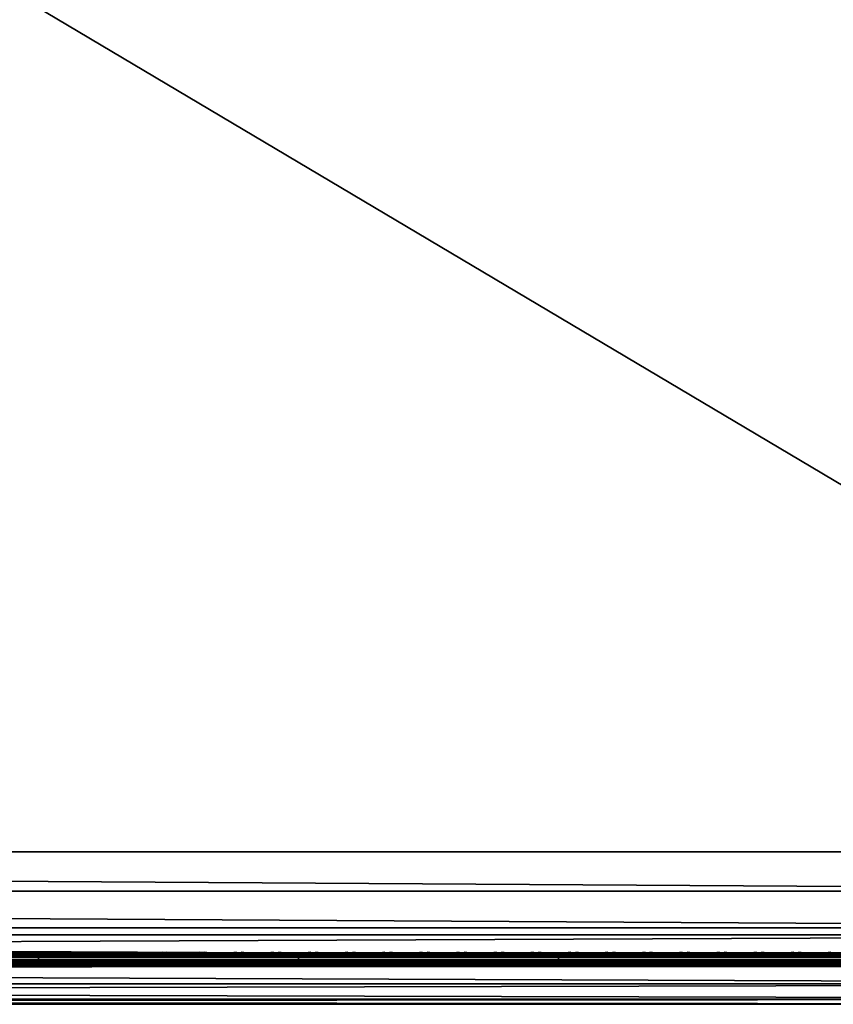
# Model space of a CAD drawing. Header units: inches. Extents: x 0 to 46, y -28.1 to 0.1.
# Tile 64 of 122: x 34.4 to 40.2, y -28 to -20.9. Entities that reach past the tile are written whole.
import ezdxf

# ---------------------------------------------------------------- set-up
doc = ezdxf.new("R2010")
doc.units = ezdxf.units.IN
doc.header["$LTSCALE"] = 0.03937
doc.header["$MEASUREMENT"] = 0
for name, color, linetype in [('A-FURN-3-ST', 151, 'Continuous'), ('A-FURN-3-ST-SEAM', 250, 'Continuous'), ('A-FURN-3-STITCH', 15, 'Continuous')]:
    doc.layers.add(name, color=color, linetype=linetype)

msp = doc.modelspace()

# ---------------------------------------------------------------- meshes
at = {"layer": 'A-FURN-3-ST'}
mesh = msp.add_polyface(dxfattribs=at)
corners = [(0.25, -1.1, 18), (45.75, -1.1, 18), (0.25, -0.8154, 17.9626), (45.75, -0.8154, 17.9626), (0.25, -0.5502, 17.8528), (45.75, -0.5502, 17.8528), (0.25, -0.3225, 17.6781), (45.75, -0.3225, 17.6781), (0.25, -0.1477, 17.4505), (45.75, -0.1477, 17.4505), (0.25, -0.0377, 17.1854), (45.75, -0.0377, 17.1854), (0.25, 0, 16.9008), (45.75, 0.0088, 5.5004), (0.25, 0.0088, 5.5004), (0.25, -0.0292, 5.3089), (45.75, -0.0292, 5.3089), (0.25, -0.1375, 5.1466), (45.75, -0.1375, 5.1466), (0.25, -0.2998, 5.0381), (45.75, -0.2998, 5.0381), (0.25, -0.4912, 5), (0.25, -27.51, 5), (0.125, -0.4912, 5.0335), (0.125, -27.51, 5.0335), (0.0335, -0.4912, 5.125), (0.0335, -0.1447, 5.3567), (0.125, -0.0247, 5.5004), (0.125, -0.0601, 5.3217), (0.125, -0.1612, 5.1703), (0.125, -0.3126, 5.069), (0.0335, -0.125, 16.9008), (0.125, -0.0335, 16.9008), (0.125, -0.07, 17.1767), (0.0335, -0.8478, 17.8418), (0.125, -1.1, 17.9665), (0.125, -0.8241, 17.9302), (0.0335, -0.4108, 17.5897), (0.125, -0.3462, 17.6544), (0.125, -0.1767, 17.4337), (0.0335, -0.2559, 17.3879), (0.0335, -0.1584, 17.153), (0.125, -0.567, 17.8238), (0.125, -26.91, 17.9665), (0.25, -26.91, 18)]
mesh.append_faces([[corners[k] for k in face] for face in [(0, 1, 2), (2, 3, 4), (4, 5, 6), (6, 7, 8), (8, 9, 10), (10, 11, 12), (12, 13, 14), (14, 13, 15), (15, 16, 17), (17, 18, 19), (19, 20, 21), (21, 22, 23), (23, 24, 25), (26, 27, 28), (28, 27, 14), (28, 14, 15), (28, 15, 29), (29, 15, 17), (29, 17, 30), (30, 17, 19), (30, 19, 23), (23, 19, 21), (23, 25, 30), (27, 31, 32), (27, 32, 14), (14, 32, 12), (31, 33, 32), (32, 33, 10), (32, 10, 12), (34, 35, 36), (37, 38, 39, 40), (40, 39, 33, 41), (35, 0, 36), (36, 0, 2), (36, 2, 42), (42, 2, 4), (42, 4, 38), (38, 4, 6), (38, 6, 39), (39, 6, 8), (39, 8, 33), (33, 8, 10), (35, 43, 0), (44, 1, 0)]])
mesh = msp.add_polyface(dxfattribs=at)
corners = [(45.875, -0.4912, 5.0335), (45.875, -27.51, 5.0335), (45.75, -0.4912, 5), (45.75, 0.0088, 5.5004), (45.875, -0.0247, 5.5004), (45.75, -0.0292, 5.3089), (45.875, -0.0601, 5.3217), (45.75, -0.1375, 5.1466), (45.875, -0.1612, 5.1703), (45.75, -0.2998, 5.0381), (45.875, -0.3126, 5.069), (45.9665, -0.3477, 5.1536), (45.9665, -0.1162, 5.5003), (45.9665, -0.1447, 5.3567), (45.9665, -0.226, 5.2349), (45.75, 0, 16.9008), (45.875, -0.0335, 16.9008), (45.75, -1.1, 18), (45.875, -1.1, 17.9665), (45.75, -0.8154, 17.9626), (45.875, -0.8241, 17.9302), (45.75, -0.5502, 17.8528), (45.875, -0.567, 17.8238), (45.75, -0.3225, 17.6781), (45.875, -0.3462, 17.6544), (45.75, -0.1477, 17.4505), (45.875, -0.1767, 17.4337), (45.75, -0.0377, 17.1854), (45.875, -0.07, 17.1767), (45.9665, -0.1584, 17.153), (45.9665, -1.1, 17.875), (45.75, -26.91, 18), (45.875, -26.91, 17.9665), (0.25, -0.8154, 17.9626), (0.25, -0.5502, 17.8528), (0.25, -0.3225, 17.6781), (0.25, -0.1477, 17.4505), (0.25, -0.0377, 17.1854), (0.25, 0, 16.9008), (0.25, -0.0292, 5.3089), (0.25, -0.1375, 5.1466), (0.25, -0.2998, 5.0381), (0.25, -0.4912, 5), (45.75, -27.51, 5)]
mesh.append_faces([[corners[k] for k in face] for face in [(0, 1, 2), (3, 4, 5), (5, 4, 6), (5, 6, 7), (7, 6, 8), (7, 8, 9), (9, 8, 10), (9, 10, 2), (2, 10, 0), (0, 10, 11), (12, 6, 4), (8, 6, 13, 14), (3, 15, 4), (4, 15, 16), (4, 16, 12), (17, 18, 19), (19, 18, 20), (19, 20, 21), (21, 20, 22), (21, 22, 23), (23, 22, 24), (23, 24, 25), (25, 24, 26), (25, 26, 27), (27, 26, 28), (27, 28, 15), (15, 28, 16), (16, 28, 29), (18, 30, 20), (17, 31, 18), (18, 32, 30), (33, 17, 19), (34, 19, 21), (35, 21, 23), (36, 23, 25), (37, 25, 27), (38, 27, 15), (15, 3, 38), (39, 3, 5), (40, 5, 7), (41, 7, 9), (42, 9, 2), (2, 43, 42)]])
mesh = msp.add_polyface(dxfattribs=at)
corners = [(0.25, -0.4912, 5), (45.75, -27.51, 5), (0.25, -27.51, 5), (0.125, -0.4912, 5.0335), (0.125, -27.51, 5.0335), (0.25, -28.01, 5.5), (0.125, -27.9765, 5.5), (0.25, -27.9719, 5.3087), (0.125, -27.941, 5.3215), (0.25, -27.8636, 5.1464), (0.125, -27.8399, 5.1701), (0.25, -27.7013, 5.0381), (0.125, -27.6885, 5.069), (0.0335, -27.6535, 5.1535), (0.0335, -27.885, 5.5), (0.25, -28.01, 16.9), (0.125, -27.9765, 16.9), (0.25, -26.91, 18), (0.125, -26.91, 17.9665), (0.25, -27.1947, 17.9625), (0.125, -27.186, 17.9302), (0.25, -27.46, 17.8526), (0.125, -27.4433, 17.8236), (0.25, -27.6878, 17.6778), (0.125, -27.6641, 17.6541), (0.25, -27.8626, 17.45), (0.125, -27.8336, 17.4333), (0.25, -27.9725, 17.1847), (0.125, -27.9402, 17.176), (0.0335, -27.8518, 17.1523), (0.0335, -26.91, 17.875), (0.0335, -27.5994, 17.5894), (0.0335, -27.7544, 17.3875), (0.125, -1.1, 17.9665), (0.25, -1.1, 18), (45.75, -28.01, 16.9), (45.75, -27.9725, 17.1847), (45.75, -27.8626, 17.45), (45.75, -27.6878, 17.6778), (45.75, -27.46, 17.8526), (45.75, -27.1947, 17.9625), (45.75, -27.7013, 5.0381), (45.75, -27.8636, 5.1464), (45.75, -27.9719, 5.3087)]
mesh.append_faces([[corners[k] for k in face] for face in [(0, 1, 2), (3, 2, 4), (5, 6, 7), (7, 6, 8), (7, 8, 9), (9, 8, 10), (9, 10, 11), (11, 10, 12), (11, 12, 2), (2, 12, 4), (4, 12, 13), (14, 8, 6), (5, 15, 6), (6, 15, 16), (6, 16, 14), (17, 18, 19), (19, 18, 20), (19, 20, 21), (21, 20, 22), (21, 22, 23), (23, 22, 24), (23, 24, 25), (25, 24, 26), (25, 26, 27), (27, 26, 28), (27, 28, 15), (15, 28, 16), (16, 28, 29), (18, 30, 20), (24, 31, 32, 26), (26, 32, 29, 28), (33, 30, 18), (34, 18, 17), (15, 35, 27), (27, 36, 25), (25, 37, 23), (23, 38, 21), (21, 39, 19), (19, 40, 17), (5, 35, 15), (2, 1, 11), (11, 41, 9), (9, 42, 7), (7, 43, 5)]])
mesh = msp.add_polyface(dxfattribs=at)
corners = [(45.875, -0.4912, 5.0335), (45.9665, -27.51, 5.125), (45.875, -27.51, 5.0335), (45.75, -0.4912, 5), (45.75, -27.51, 5), (45.9665, -27.8565, 5.3565), (45.875, -27.9765, 5.5), (45.875, -27.941, 5.3215), (45.75, -28.01, 5.5), (45.75, -27.9719, 5.3087), (45.875, -27.8399, 5.1701), (45.75, -27.8636, 5.1464), (45.875, -27.6885, 5.069), (45.75, -27.7013, 5.0381), (45.9665, -27.6535, 5.1535), (45.9665, -27.7752, 5.2348), (45.9665, -27.885, 16.9), (45.875, -27.9765, 16.9), (45.75, -28.01, 16.9), (45.875, -27.9402, 17.176), (45.75, -27.9725, 17.1847), (45.9665, -27.1624, 17.8418), (45.875, -26.91, 17.9665), (45.875, -27.186, 17.9302), (45.75, -26.91, 18), (45.75, -27.1947, 17.9625), (45.875, -27.4433, 17.8236), (45.75, -27.46, 17.8526), (45.875, -27.6641, 17.6541), (45.75, -27.6878, 17.6778), (45.875, -27.8336, 17.4333), (45.75, -27.8626, 17.45), (45.875, -1.1, 17.9665), (0.25, -27.9725, 17.1847), (0.25, -27.8626, 17.45), (0.25, -27.6878, 17.6778), (0.25, -27.46, 17.8526), (0.25, -27.1947, 17.9625), (0.25, -26.91, 18), (0.25, -28.01, 5.5), (0.25, -27.7013, 5.0381), (0.25, -27.8636, 5.1464), (0.25, -27.9719, 5.3087), (45.75, -1.1, 18)]
mesh.append_faces([[corners[k] for k in face] for face in [(0, 1, 2), (3, 2, 4), (5, 6, 7), (7, 6, 8), (7, 8, 9), (7, 9, 10), (10, 9, 11), (10, 11, 12), (12, 11, 13), (12, 13, 2), (2, 13, 4), (2, 1, 12), (12, 14, 15, 10), (6, 16, 17), (6, 17, 8), (8, 17, 18), (16, 19, 17), (17, 19, 20), (17, 20, 18), (21, 22, 23), (22, 24, 23), (23, 24, 25), (23, 25, 26), (26, 25, 27), (26, 27, 28), (28, 27, 29), (28, 29, 30), (30, 29, 31), (30, 31, 19), (19, 31, 20), (32, 24, 22), (33, 18, 20), (34, 20, 31), (35, 31, 29), (36, 29, 27), (37, 27, 25), (38, 25, 24), (8, 18, 39), (40, 4, 13), (41, 13, 11), (42, 11, 9), (39, 9, 8), (24, 43, 38)]])
at = {"layer": 'A-FURN-3-ST-SEAM'}
mesh = msp.add_polyface(dxfattribs=at)
corners = [(34.5, -27.6385, 17.6706), (36.375, -27.6444, 17.6539), (34.5, -27.6444, 17.6539), (9.625, -27.6385, 17.6706), (9.625, -27.6444, 17.6539), (7.75, -27.6385, 17.6706), (9.625, -27.671, 17.631), (9.625, -27.6558, 17.6402), (34.5, -27.6558, 17.6402), (34.5, -27.671, 17.631), (36.375, -27.6558, 17.6402), (36.375, -27.671, 17.631), (36.375, -27.6884, 17.6276), (34.5, -27.6884, 17.6276), (9.625, -27.6884, 17.6276), (9.625, -27.7207, 17.6406), (9.625, -27.7057, 17.6311), (34.5, -27.7057, 17.6311), (34.5, -27.7207, 17.6406), (36.375, -27.7057, 17.6311), (36.375, -27.7207, 17.6406), (36.375, -27.7376, 17.6713), (34.5, -27.7376, 17.6713), (9.625, -27.7376, 17.6713), (9.625, -27.7295, 17.7053), (9.625, -27.7367, 17.689), (34.5, -27.7367, 17.689), (34.5, -27.7295, 17.7053), (7.75, -27.642, 17.6969), (9.625, -27.642, 17.6969), (34.5, -27.642, 17.6969), (36.375, -27.6385, 17.6706), (36.375, -27.7367, 17.689), (7.75, -27.7057, 17.6311), (7.75, -27.6884, 17.6276), (7.75, -27.6558, 17.6402), (7.75, -27.6444, 17.6539), (34.5, -27.6517, 17.7118), (9.625, -27.6517, 17.7118), (7.75, -27.6517, 17.7118), (34.5, -27.6661, 17.7221), (9.625, -27.6661, 17.7221), (7.75, -27.6661, 17.7221), (34.5, -27.701, 17.7257), (9.625, -27.701, 17.7257), (7.75, -27.701, 17.7257), (34.5, -27.7171, 17.7182), (9.625, -27.7171, 17.7182), (7.75, -27.7171, 17.7182), (7.75, -27.7295, 17.7053)]
mesh.append_faces([[corners[k] for k in face] for face in [(0, 1, 2), (0, 2, 3), (3, 2, 4), (3, 4, 5), (3, 28, 29), (3, 29, 0), (0, 29, 30), (0, 30, 31)]])
mesh.append_faces([[corners[k] for k in face] for face in [(6, 7, 8, 9), (9, 8, 10, 11), (11, 12, 13, 9), (9, 13, 14, 6), (15, 16, 17, 18), (18, 17, 19, 20), (20, 21, 22, 18), (18, 22, 23, 15), (24, 25, 26, 27), (21, 32, 26, 22), (22, 26, 25, 23), (12, 19, 17, 13), (13, 17, 16, 14), (14, 16, 33, 34), (2, 8, 7, 4), (4, 7, 35, 36), (37, 30, 29, 38), (38, 29, 28, 39), (40, 37, 38, 41), (41, 38, 39, 42), (43, 40, 41, 44), (44, 41, 42, 45), (46, 43, 44, 47), (47, 44, 45, 48), (27, 46, 47, 24), (24, 47, 48, 49)]], dxfattribs={"vtx0": -1, "vtx2": -1})
mesh = msp.add_polyface(dxfattribs=at)
corners = [(38.25, -27.6385, 17.6706), (42, -27.6444, 17.6539), (38.25, -27.6444, 17.6539), (36.375, -27.6385, 17.6706), (36.375, -27.6444, 17.6539), (34.5, -27.6385, 17.6706), (36.375, -27.671, 17.631), (36.375, -27.6558, 17.6402), (38.25, -27.6558, 17.6402), (38.25, -27.671, 17.631), (38.25, -27.6884, 17.6276), (36.375, -27.6884, 17.6276), (36.375, -27.7207, 17.6406), (36.375, -27.7057, 17.6311), (38.25, -27.7057, 17.6311), (38.25, -27.7207, 17.6406), (38.25, -27.7376, 17.6713), (36.375, -27.7376, 17.6713), (34.5, -27.7295, 17.7053), (34.5, -27.7367, 17.689), (36.375, -27.7367, 17.689), (36.375, -27.7295, 17.7053), (38.25, -27.7367, 17.689), (38.25, -27.7295, 17.7053), (34.5, -27.642, 17.6969), (36.375, -27.642, 17.6969), (38.25, -27.642, 17.6969), (42, -27.6385, 17.6706), (42, -27.7376, 17.6713), (42, -27.7367, 17.689), (42, -27.6558, 17.6402), (34.5, -27.6558, 17.6402), (34.5, -27.6444, 17.6539), (42, -27.6517, 17.7118), (42, -27.642, 17.6969), (38.25, -27.6517, 17.7118), (36.375, -27.6517, 17.7118), (34.5, -27.6517, 17.7118), (42, -27.6661, 17.7221), (38.25, -27.6661, 17.7221), (36.375, -27.6661, 17.7221), (34.5, -27.6661, 17.7221), (42, -27.701, 17.7257), (38.25, -27.701, 17.7257), (36.375, -27.701, 17.7257), (34.5, -27.701, 17.7257), (38.25, -27.7171, 17.7182), (36.375, -27.7171, 17.7182), (34.5, -27.7171, 17.7182)]
mesh.append_faces([[corners[k] for k in face] for face in [(0, 1, 2), (0, 2, 3), (3, 2, 4), (3, 4, 5), (3, 24, 25), (3, 25, 0), (0, 25, 26), (0, 26, 27)]])
mesh.append_faces([[corners[k] for k in face] for face in [(6, 7, 8, 9), (9, 10, 11, 6), (12, 13, 14, 15), (15, 16, 17, 12), (18, 19, 20, 21), (21, 20, 22, 23), (16, 22, 20, 17), (10, 14, 13, 11), (2, 8, 7, 4), (4, 7, 31, 32), (35, 26, 25, 36), (36, 25, 24, 37), (39, 35, 36, 40), (40, 36, 37, 41), (43, 39, 40, 44), (44, 40, 41, 45), (46, 43, 44, 47), (47, 44, 45, 48), (23, 46, 47, 21), (21, 47, 48, 18)]], dxfattribs={"vtx0": -1, "vtx2": -1})
mesh.append_faces([[corners[k] for k in face] for face in [(28, 29, 22, 16), (1, 30, 8, 2), (33, 34, 26, 35), (38, 33, 35, 39), (42, 38, 39, 43)]], dxfattribs={"vtx2": -1})
mesh = msp.add_polyface(dxfattribs=at)
corners = [(45.75, -27.6385, 17.6706), (45.8029, -27.6391, 17.6486), (45.75, -27.6444, 17.6539), (42, -27.6385, 17.6706), (42, -27.6444, 17.6539), (38.25, -27.6385, 17.6706), (38.25, -27.671, 17.631), (38.25, -27.6558, 17.6402), (42, -27.6558, 17.6402), (42, -27.671, 17.631), (45.75, -27.6558, 17.6402), (45.75, -27.671, 17.631), (45.8025, -27.6506, 17.635), (45.8036, -27.6657, 17.6257), (45.8062, -27.6828, 17.6221), (45.75, -27.6884, 17.6276), (42, -27.6884, 17.6276), (38.25, -27.6884, 17.6276), (38.25, -27.7207, 17.6406), (38.25, -27.7057, 17.6311), (42, -27.7057, 17.6311), (42, -27.7207, 17.6406), (45.75, -27.7057, 17.6311), (45.75, -27.7207, 17.6406), (45.8099, -27.6999, 17.6253), (45.8143, -27.7145, 17.6344), (45.75, -27.7376, 17.6713), (42, -27.7376, 17.6713), (38.25, -27.7376, 17.6713), (38.25, -27.7295, 17.7053), (38.25, -27.7367, 17.689), (42, -27.7367, 17.689), (42, -27.7295, 17.7053), (45.75, -27.7367, 17.689), (45.75, -27.7295, 17.7053), (42, -27.642, 17.6969), (45.75, -27.642, 17.6969), (45.8049, -27.6331, 17.6652), (38.25, -27.642, 17.6969), (45.75, -27.6517, 17.7118), (42, -27.6517, 17.7118), (45.75, -27.6661, 17.7221), (42, -27.6661, 17.7221), (45.75, -27.701, 17.7257), (42, -27.701, 17.7257), (45.75, -27.7171, 17.7182), (42, -27.7171, 17.7182), (38.25, -27.701, 17.7257), (38.25, -27.7171, 17.7182)]
mesh.append_faces([[corners[k] for k in face] for face in [(0, 1, 2), (0, 2, 3), (3, 2, 4), (3, 4, 5), (9, 8, 10, 11), (11, 10, 12, 13), (13, 14, 15, 11), (11, 15, 16, 9), (21, 20, 22, 23), (23, 22, 24, 25), (23, 26, 27, 21), (32, 31, 33, 34), (3, 35, 0), (0, 35, 36), (0, 36, 37), (3, 38, 35), (26, 33, 31, 27), (14, 24, 22, 15), (15, 22, 20, 16), (1, 12, 10, 2), (2, 10, 8, 4), (39, 36, 35, 40), (41, 39, 40, 42), (43, 41, 42, 44), (45, 43, 44, 46), (34, 45, 46, 32)]])
mesh.append_faces([[corners[k] for k in face] for face in [(6, 7, 8, 9), (18, 19, 20, 21), (29, 30, 31, 32)]], dxfattribs={"vtx0": -1})
mesh.append_faces([[corners[k] for k in face] for face in [(9, 16, 17, 6), (21, 27, 28, 18), (16, 20, 19, 17), (46, 44, 47, 48), (32, 46, 48, 29)]], dxfattribs={"vtx2": -1})
at = {"layer": 'A-FURN-3-STITCH'}
mesh = msp.add_polymesh((7, 4), dxfattribs=at)
for k, corner in enumerate([(34.6067, -27.6428, 17.7154), (34.6067, -27.6406, 17.7168), (34.6067, -27.6363, 17.7197), (34.6068, -27.6341, 17.7212), (34.5684, -27.647, 17.722), (34.5685, -27.6474, 17.7272), (34.5685, -27.6431, 17.7302), (34.5685, -27.6384, 17.7279), (34.5296, -27.6496, 17.7262), (34.5297, -27.65, 17.7314), (34.5297, -27.6457, 17.7343), (34.5297, -27.641, 17.7321), (34.4906, -27.6505, 17.7279), (34.4906, -27.6508, 17.733), (34.4906, -27.6465, 17.736), (34.4906, -27.6418, 17.7337), (34.4515, -27.6496, 17.727), (34.4515, -27.65, 17.7321), (34.4516, -27.6457, 17.7351), (34.4515, -27.641, 17.7328), (34.4126, -27.647, 17.7235), (34.4127, -27.6474, 17.7287), (34.4127, -27.6431, 17.7316), (34.4127, -27.6384, 17.7294), (34.3742, -27.6428, 17.7176), (34.3742, -27.6406, 17.7191), (34.3742, -27.6363, 17.722), (34.3743, -27.6341, 17.7234)]):
    mesh.set_mesh_vertex(divmod(k, 4), corner)
mesh = msp.add_polymesh((7, 4), dxfattribs=at)
for k, corner in enumerate([(34.8553, -27.6428, 17.7154), (34.8553, -27.6406, 17.7168), (34.8554, -27.6363, 17.7197), (34.8554, -27.6341, 17.7212), (34.817, -27.647, 17.722), (34.8171, -27.6474, 17.7272), (34.8171, -27.6431, 17.7302), (34.8171, -27.6384, 17.7279), (34.7782, -27.6496, 17.7262), (34.7783, -27.65, 17.7314), (34.7783, -27.6457, 17.7343), (34.7783, -27.641, 17.7321), (34.7392, -27.6505, 17.7279), (34.7392, -27.6508, 17.733), (34.7393, -27.6465, 17.736), (34.7392, -27.6418, 17.7337), (34.7001, -27.6496, 17.727), (34.7002, -27.65, 17.7321), (34.7002, -27.6457, 17.7351), (34.7002, -27.641, 17.7328), (34.6612, -27.647, 17.7235), (34.6613, -27.6474, 17.7287), (34.6613, -27.6431, 17.7316), (34.6613, -27.6384, 17.7294), (34.6228, -27.6428, 17.7176), (34.6228, -27.6406, 17.7191), (34.6229, -27.6363, 17.722), (34.6229, -27.6341, 17.7234)]):
    mesh.set_mesh_vertex(divmod(k, 4), corner)
mesh = msp.add_polymesh((7, 4), dxfattribs=at)
for k, corner in enumerate([(35.1232, -27.6428, 17.7154), (35.1232, -27.6406, 17.7168), (35.1232, -27.6363, 17.7197), (35.1232, -27.6341, 17.7212), (35.0849, -27.647, 17.722), (35.0849, -27.6474, 17.7272), (35.085, -27.6431, 17.7302), (35.0849, -27.6384, 17.7279), (35.0461, -27.6496, 17.7262), (35.0462, -27.65, 17.7314), (35.0462, -27.6457, 17.7343), (35.0462, -27.641, 17.7321), (35.007, -27.6505, 17.7279), (35.0071, -27.6508, 17.733), (35.0071, -27.6465, 17.736), (35.0071, -27.6418, 17.7337), (34.968, -27.6496, 17.727), (34.968, -27.65, 17.7321), (34.968, -27.6457, 17.7351), (34.968, -27.641, 17.7328), (34.9291, -27.647, 17.7235), (34.9291, -27.6474, 17.7287), (34.9292, -27.6431, 17.7316), (34.9292, -27.6384, 17.7294), (34.8907, -27.6428, 17.7176), (34.8907, -27.6406, 17.7191), (34.8907, -27.6363, 17.722), (34.8907, -27.6341, 17.7234)]):
    mesh.set_mesh_vertex(divmod(k, 4), corner)
mesh = msp.add_polymesh((7, 4), dxfattribs=at)
for k, corner in enumerate([(35.391, -27.6428, 17.7154), (35.3911, -27.6406, 17.7168), (35.3911, -27.6363, 17.7197), (35.3911, -27.6341, 17.7212), (35.3528, -27.647, 17.722), (35.3528, -27.6474, 17.7272), (35.3528, -27.6431, 17.7302), (35.3528, -27.6384, 17.7279), (35.314, -27.6496, 17.7262), (35.314, -27.65, 17.7314), (35.314, -27.6457, 17.7343), (35.314, -27.641, 17.7321), (35.2749, -27.6505, 17.7279), (35.2749, -27.6508, 17.733), (35.275, -27.6465, 17.736), (35.275, -27.6418, 17.7337), (35.2358, -27.6496, 17.727), (35.2359, -27.65, 17.7321), (35.2359, -27.6457, 17.7351), (35.2359, -27.641, 17.7328), (35.197, -27.647, 17.7235), (35.197, -27.6474, 17.7287), (35.197, -27.6431, 17.7316), (35.197, -27.6384, 17.7294), (35.1585, -27.6428, 17.7176), (35.1586, -27.6406, 17.7191), (35.1586, -27.6363, 17.722), (35.1586, -27.6341, 17.7234)]):
    mesh.set_mesh_vertex(divmod(k, 4), corner)
mesh = msp.add_polymesh((7, 4), dxfattribs=at)
for k, corner in enumerate([(35.6589, -27.6428, 17.7154), (35.6589, -27.6406, 17.7168), (35.6589, -27.6363, 17.7197), (35.659, -27.6341, 17.7212), (35.6206, -27.647, 17.722), (35.6207, -27.6474, 17.7272), (35.6207, -27.6431, 17.7302), (35.6207, -27.6384, 17.7279), (35.5818, -27.6496, 17.7262), (35.5819, -27.65, 17.7314), (35.5819, -27.6457, 17.7343), (35.5819, -27.641, 17.7321), (35.5428, -27.6505, 17.7279), (35.5428, -27.6508, 17.733), (35.5428, -27.6465, 17.736), (35.5428, -27.6418, 17.7337), (35.5037, -27.6496, 17.727), (35.5037, -27.65, 17.7321), (35.5038, -27.6457, 17.7351), (35.5037, -27.641, 17.7328), (35.4648, -27.647, 17.7235), (35.4649, -27.6474, 17.7287), (35.4649, -27.6431, 17.7316), (35.4649, -27.6384, 17.7294), (35.4264, -27.6428, 17.7176), (35.4264, -27.6406, 17.7191), (35.4264, -27.6363, 17.722), (35.4265, -27.6341, 17.7234)]):
    mesh.set_mesh_vertex(divmod(k, 4), corner)
mesh = msp.add_polymesh((7, 4), dxfattribs=at)
for k, corner in enumerate([(35.9268, -27.6428, 17.7154), (35.9268, -27.6406, 17.7168), (35.9268, -27.6363, 17.7197), (35.9268, -27.6341, 17.7212), (35.8885, -27.647, 17.722), (35.8885, -27.6474, 17.7272), (35.8885, -27.6431, 17.7302), (35.8885, -27.6384, 17.7279), (35.8497, -27.6496, 17.7262), (35.8497, -27.65, 17.7314), (35.8497, -27.6457, 17.7343), (35.8497, -27.641, 17.7321), (35.8106, -27.6505, 17.7279), (35.8107, -27.6508, 17.733), (35.8107, -27.6465, 17.736), (35.8107, -27.6418, 17.7337), (35.7715, -27.6496, 17.727), (35.7716, -27.65, 17.7321), (35.7716, -27.6457, 17.7351), (35.7716, -27.641, 17.7328), (35.7327, -27.647, 17.7235), (35.7327, -27.6474, 17.7287), (35.7327, -27.6431, 17.7316), (35.7327, -27.6384, 17.7294), (35.6943, -27.6428, 17.7176), (35.6943, -27.6406, 17.7191), (35.6943, -27.6363, 17.722), (35.6943, -27.6341, 17.7234)]):
    mesh.set_mesh_vertex(divmod(k, 4), corner)
mesh = msp.add_polymesh((7, 4), dxfattribs=at)
for k, corner in enumerate([(36.1946, -27.6428, 17.7154), (36.1946, -27.6406, 17.7168), (36.1947, -27.6363, 17.7197), (36.1947, -27.6341, 17.7212), (36.1563, -27.647, 17.722), (36.1564, -27.6474, 17.7272), (36.1564, -27.6431, 17.7302), (36.1564, -27.6384, 17.7279), (36.1175, -27.6496, 17.7262), (36.1176, -27.65, 17.7314), (36.1176, -27.6457, 17.7343), (36.1176, -27.641, 17.7321), (36.0785, -27.6505, 17.7279), (36.0785, -27.6508, 17.733), (36.0785, -27.6465, 17.736), (36.0785, -27.6418, 17.7337), (36.0394, -27.6496, 17.727), (36.0394, -27.65, 17.7321), (36.0395, -27.6457, 17.7351), (36.0394, -27.641, 17.7328), (36.0005, -27.647, 17.7235), (36.0006, -27.6474, 17.7287), (36.0006, -27.6431, 17.7316), (36.0006, -27.6384, 17.7294), (35.9621, -27.6428, 17.7176), (35.9621, -27.6406, 17.7191), (35.9622, -27.6363, 17.722), (35.9622, -27.6341, 17.7234)]):
    mesh.set_mesh_vertex(divmod(k, 4), corner)
mesh = msp.add_polymesh((7, 4), dxfattribs=at)
for k, corner in enumerate([(36.4625, -27.6428, 17.7154), (36.4625, -27.6406, 17.7168), (36.4625, -27.6363, 17.7197), (36.4625, -27.6341, 17.7212), (36.4242, -27.647, 17.722), (36.4242, -27.6474, 17.7272), (36.4243, -27.6431, 17.7302), (36.4242, -27.6384, 17.7279), (36.3854, -27.6496, 17.7262), (36.3854, -27.65, 17.7314), (36.3855, -27.6457, 17.7343), (36.3854, -27.641, 17.7321), (36.3463, -27.6505, 17.7279), (36.3464, -27.6508, 17.733), (36.3464, -27.6465, 17.736), (36.3464, -27.6418, 17.7337), (36.3072, -27.6496, 17.727), (36.3073, -27.65, 17.7321), (36.3073, -27.6457, 17.7351), (36.3073, -27.641, 17.7328), (36.2684, -27.647, 17.7235), (36.2684, -27.6474, 17.7287), (36.2685, -27.6431, 17.7316), (36.2684, -27.6384, 17.7294), (36.23, -27.6428, 17.7176), (36.23, -27.6406, 17.7191), (36.23, -27.6363, 17.722), (36.23, -27.6341, 17.7234)]):
    mesh.set_mesh_vertex(divmod(k, 4), corner)
mesh = msp.add_polymesh((7, 4), dxfattribs=at)
for k, corner in enumerate([(36.7303, -27.6428, 17.7154), (36.7303, -27.6406, 17.7168), (36.7304, -27.6363, 17.7197), (36.7304, -27.6341, 17.7212), (36.692, -27.647, 17.722), (36.6921, -27.6474, 17.7272), (36.6921, -27.6431, 17.7302), (36.6921, -27.6384, 17.7279), (36.6532, -27.6496, 17.7262), (36.6533, -27.65, 17.7314), (36.6533, -27.6457, 17.7343), (36.6533, -27.641, 17.7321), (36.6142, -27.6505, 17.7279), (36.6142, -27.6508, 17.733), (36.6143, -27.6465, 17.736), (36.6142, -27.6418, 17.7337), (36.5751, -27.6496, 17.727), (36.5752, -27.65, 17.7321), (36.5752, -27.6457, 17.7351), (36.5752, -27.641, 17.7328), (36.5362, -27.647, 17.7235), (36.5363, -27.6474, 17.7287), (36.5363, -27.6431, 17.7316), (36.5363, -27.6384, 17.7294), (36.4978, -27.6428, 17.7176), (36.4978, -27.6406, 17.7191), (36.4979, -27.6363, 17.722), (36.4979, -27.6341, 17.7234)]):
    mesh.set_mesh_vertex(divmod(k, 4), corner)
mesh = msp.add_polymesh((7, 4), dxfattribs=at)
for k, corner in enumerate([(36.9982, -27.6428, 17.7154), (36.9982, -27.6406, 17.7168), (36.9982, -27.6363, 17.7197), (36.9982, -27.6341, 17.7212), (36.9599, -27.647, 17.722), (36.9599, -27.6474, 17.7272), (36.96, -27.6431, 17.7302), (36.9599, -27.6384, 17.7279), (36.9211, -27.6496, 17.7262), (36.9212, -27.65, 17.7314), (36.9212, -27.6457, 17.7343), (36.9212, -27.641, 17.7321), (36.882, -27.6505, 17.7279), (36.8821, -27.6508, 17.733), (36.8821, -27.6465, 17.736), (36.8821, -27.6418, 17.7337), (36.843, -27.6496, 17.727), (36.843, -27.65, 17.7321), (36.843, -27.6457, 17.7351), (36.843, -27.641, 17.7328), (36.8041, -27.647, 17.7235), (36.8041, -27.6474, 17.7287), (36.8042, -27.6431, 17.7316), (36.8042, -27.6384, 17.7294), (36.7657, -27.6428, 17.7176), (36.7657, -27.6406, 17.7191), (36.7657, -27.6363, 17.722), (36.7657, -27.6341, 17.7234)]):
    mesh.set_mesh_vertex(divmod(k, 4), corner)
mesh = msp.add_polymesh((7, 4), dxfattribs=at)
for k, corner in enumerate([(37.266, -27.6428, 17.7154), (37.2661, -27.6406, 17.7168), (37.2661, -27.6363, 17.7197), (37.2661, -27.6341, 17.7212), (37.2278, -27.647, 17.722), (37.2278, -27.6474, 17.7272), (37.2278, -27.6431, 17.7302), (37.2278, -27.6384, 17.7279), (37.189, -27.6496, 17.7262), (37.189, -27.65, 17.7314), (37.189, -27.6457, 17.7343), (37.189, -27.641, 17.7321), (37.1499, -27.6505, 17.7279), (37.1499, -27.6508, 17.733), (37.15, -27.6465, 17.736), (37.15, -27.6418, 17.7337), (37.1108, -27.6496, 17.727), (37.1109, -27.65, 17.7321), (37.1109, -27.6457, 17.7351), (37.1109, -27.641, 17.7328), (37.072, -27.647, 17.7235), (37.072, -27.6474, 17.7287), (37.072, -27.6431, 17.7316), (37.072, -27.6384, 17.7294), (37.0335, -27.6428, 17.7176), (37.0336, -27.6406, 17.7191), (37.0336, -27.6363, 17.722), (37.0336, -27.6341, 17.7234)]):
    mesh.set_mesh_vertex(divmod(k, 4), corner)
mesh = msp.add_polymesh((7, 4), dxfattribs=at)
for k, corner in enumerate([(37.5339, -27.6428, 17.7154), (37.5339, -27.6406, 17.7168), (37.5339, -27.6363, 17.7197), (37.534, -27.6341, 17.7212), (37.4956, -27.647, 17.722), (37.4957, -27.6474, 17.7272), (37.4957, -27.6431, 17.7302), (37.4957, -27.6384, 17.7279), (37.4568, -27.6496, 17.7262), (37.4569, -27.65, 17.7314), (37.4569, -27.6457, 17.7343), (37.4569, -27.641, 17.7321), (37.4178, -27.6505, 17.7279), (37.4178, -27.6508, 17.733), (37.4178, -27.6465, 17.736), (37.4178, -27.6418, 17.7337), (37.3787, -27.6496, 17.727), (37.3787, -27.65, 17.7321), (37.3788, -27.6457, 17.7351), (37.3787, -27.641, 17.7328), (37.3398, -27.647, 17.7235), (37.3399, -27.6474, 17.7287), (37.3399, -27.6431, 17.7316), (37.3399, -27.6384, 17.7294), (37.3014, -27.6428, 17.7176), (37.3014, -27.6406, 17.7191), (37.3014, -27.6363, 17.722), (37.3015, -27.6341, 17.7234)]):
    mesh.set_mesh_vertex(divmod(k, 4), corner)
mesh = msp.add_polymesh((7, 4), dxfattribs=at)
for k, corner in enumerate([(37.8018, -27.6428, 17.7154), (37.8018, -27.6406, 17.7168), (37.8018, -27.6363, 17.7197), (37.8018, -27.6341, 17.7212), (37.7635, -27.647, 17.722), (37.7635, -27.6474, 17.7272), (37.7635, -27.6431, 17.7302), (37.7635, -27.6384, 17.7279), (37.7247, -27.6496, 17.7262), (37.7247, -27.65, 17.7314), (37.7247, -27.6457, 17.7343), (37.7247, -27.641, 17.7321), (37.6856, -27.6505, 17.7279), (37.6857, -27.6508, 17.733), (37.6857, -27.6465, 17.736), (37.6857, -27.6418, 17.7337), (37.6465, -27.6496, 17.727), (37.6466, -27.65, 17.7321), (37.6466, -27.6457, 17.7351), (37.6466, -27.641, 17.7328), (37.6077, -27.647, 17.7235), (37.6077, -27.6474, 17.7287), (37.6077, -27.6431, 17.7316), (37.6077, -27.6384, 17.7294), (37.5693, -27.6428, 17.7176), (37.5693, -27.6406, 17.7191), (37.5693, -27.6363, 17.722), (37.5693, -27.6341, 17.7234)]):
    mesh.set_mesh_vertex(divmod(k, 4), corner)
mesh = msp.add_polymesh((7, 4), dxfattribs=at)
for k, corner in enumerate([(38.0696, -27.6428, 17.7154), (38.0696, -27.6406, 17.7168), (38.0697, -27.6363, 17.7197), (38.0697, -27.6341, 17.7212), (38.0313, -27.647, 17.722), (38.0314, -27.6474, 17.7272), (38.0314, -27.6431, 17.7302), (38.0314, -27.6384, 17.7279), (37.9925, -27.6496, 17.7262), (37.9926, -27.65, 17.7314), (37.9926, -27.6457, 17.7343), (37.9926, -27.641, 17.7321), (37.9535, -27.6505, 17.7279), (37.9535, -27.6508, 17.733), (37.9535, -27.6465, 17.736), (37.9535, -27.6418, 17.7337), (37.9144, -27.6496, 17.727), (37.9144, -27.65, 17.7321), (37.9145, -27.6457, 17.7351), (37.9144, -27.641, 17.7328), (37.8755, -27.647, 17.7235), (37.8756, -27.6474, 17.7287), (37.8756, -27.6431, 17.7316), (37.8756, -27.6384, 17.7294), (37.8371, -27.6428, 17.7176), (37.8371, -27.6406, 17.7191), (37.8372, -27.6363, 17.722), (37.8372, -27.6341, 17.7234)]):
    mesh.set_mesh_vertex(divmod(k, 4), corner)
mesh = msp.add_polymesh((7, 4), dxfattribs=at)
for k, corner in enumerate([(38.3375, -27.6428, 17.7154), (38.3375, -27.6406, 17.7168), (38.3375, -27.6363, 17.7197), (38.3375, -27.6341, 17.7212), (38.2992, -27.647, 17.722), (38.2992, -27.6474, 17.7272), (38.2993, -27.6431, 17.7302), (38.2992, -27.6384, 17.7279), (38.2604, -27.6496, 17.7262), (38.2604, -27.65, 17.7314), (38.2605, -27.6457, 17.7343), (38.2604, -27.641, 17.7321), (38.2213, -27.6505, 17.7279), (38.2214, -27.6508, 17.733), (38.2214, -27.6465, 17.736), (38.2214, -27.6418, 17.7337), (38.1822, -27.6496, 17.727), (38.1823, -27.65, 17.7321), (38.1823, -27.6457, 17.7351), (38.1823, -27.641, 17.7328), (38.1434, -27.647, 17.7235), (38.1434, -27.6474, 17.7287), (38.1435, -27.6431, 17.7316), (38.1434, -27.6384, 17.7294), (38.105, -27.6428, 17.7176), (38.105, -27.6406, 17.7191), (38.105, -27.6363, 17.722), (38.105, -27.6341, 17.7234)]):
    mesh.set_mesh_vertex(divmod(k, 4), corner)
mesh = msp.add_polymesh((7, 4), dxfattribs=at)
for k, corner in enumerate([(38.6053, -27.6428, 17.7154), (38.6053, -27.6406, 17.7168), (38.6054, -27.6363, 17.7197), (38.6054, -27.6341, 17.7212), (38.567, -27.647, 17.722), (38.5671, -27.6474, 17.7272), (38.5671, -27.6431, 17.7302), (38.5671, -27.6384, 17.7279), (38.5282, -27.6496, 17.7262), (38.5283, -27.65, 17.7314), (38.5283, -27.6457, 17.7343), (38.5283, -27.641, 17.7321), (38.4892, -27.6505, 17.7279), (38.4892, -27.6508, 17.733), (38.4893, -27.6465, 17.736), (38.4892, -27.6418, 17.7337), (38.4501, -27.6496, 17.727), (38.4502, -27.65, 17.7321), (38.4502, -27.6457, 17.7351), (38.4502, -27.641, 17.7328), (38.4112, -27.647, 17.7235), (38.4113, -27.6474, 17.7287), (38.4113, -27.6431, 17.7316), (38.4113, -27.6384, 17.7294), (38.3728, -27.6428, 17.7176), (38.3728, -27.6406, 17.7191), (38.3729, -27.6363, 17.722), (38.3729, -27.6341, 17.7234)]):
    mesh.set_mesh_vertex(divmod(k, 4), corner)
mesh = msp.add_polymesh((7, 4), dxfattribs=at)
for k, corner in enumerate([(38.8732, -27.6428, 17.7154), (38.8732, -27.6406, 17.7168), (38.8732, -27.6363, 17.7197), (38.8732, -27.6341, 17.7212), (38.8349, -27.647, 17.722), (38.8349, -27.6474, 17.7272), (38.835, -27.6431, 17.7302), (38.8349, -27.6384, 17.7279), (38.7961, -27.6496, 17.7262), (38.7962, -27.65, 17.7314), (38.7962, -27.6457, 17.7343), (38.7962, -27.641, 17.7321), (38.757, -27.6505, 17.7279), (38.7571, -27.6508, 17.733), (38.7571, -27.6465, 17.736), (38.7571, -27.6418, 17.7337), (38.718, -27.6496, 17.727), (38.718, -27.65, 17.7321), (38.718, -27.6457, 17.7351), (38.718, -27.641, 17.7328), (38.6791, -27.647, 17.7235), (38.6791, -27.6474, 17.7287), (38.6792, -27.6431, 17.7316), (38.6792, -27.6384, 17.7294), (38.6407, -27.6428, 17.7176), (38.6407, -27.6406, 17.7191), (38.6407, -27.6363, 17.722), (38.6407, -27.6341, 17.7234)]):
    mesh.set_mesh_vertex(divmod(k, 4), corner)
mesh = msp.add_polymesh((7, 4), dxfattribs=at)
for k, corner in enumerate([(39.141, -27.6428, 17.7154), (39.1411, -27.6406, 17.7168), (39.1411, -27.6363, 17.7197), (39.1411, -27.6341, 17.7212), (39.1028, -27.647, 17.722), (39.1028, -27.6474, 17.7272), (39.1028, -27.6431, 17.7302), (39.1028, -27.6384, 17.7279), (39.064, -27.6496, 17.7262), (39.064, -27.65, 17.7314), (39.064, -27.6457, 17.7343), (39.064, -27.641, 17.7321), (39.0249, -27.6505, 17.7279), (39.0249, -27.6508, 17.733), (39.025, -27.6465, 17.736), (39.025, -27.6418, 17.7337), (38.9858, -27.6496, 17.727), (38.9859, -27.65, 17.7321), (38.9859, -27.6457, 17.7351), (38.9859, -27.641, 17.7328), (38.947, -27.647, 17.7235), (38.947, -27.6474, 17.7287), (38.947, -27.6431, 17.7316), (38.947, -27.6384, 17.7294), (38.9085, -27.6428, 17.7176), (38.9086, -27.6406, 17.7191), (38.9086, -27.6363, 17.722), (38.9086, -27.6341, 17.7234)]):
    mesh.set_mesh_vertex(divmod(k, 4), corner)
mesh = msp.add_polymesh((7, 4), dxfattribs=at)
for k, corner in enumerate([(39.4089, -27.6428, 17.7154), (39.4089, -27.6406, 17.7168), (39.4089, -27.6363, 17.7197), (39.409, -27.6341, 17.7212), (39.3706, -27.647, 17.722), (39.3707, -27.6474, 17.7272), (39.3707, -27.6431, 17.7302), (39.3707, -27.6384, 17.7279), (39.3318, -27.6496, 17.7262), (39.3319, -27.65, 17.7314), (39.3319, -27.6457, 17.7343), (39.3319, -27.641, 17.7321), (39.2928, -27.6505, 17.7279), (39.2928, -27.6508, 17.733), (39.2928, -27.6465, 17.736), (39.2928, -27.6418, 17.7337), (39.2537, -27.6496, 17.727), (39.2537, -27.65, 17.7321), (39.2538, -27.6457, 17.7351), (39.2537, -27.641, 17.7328), (39.2148, -27.647, 17.7235), (39.2149, -27.6474, 17.7287), (39.2149, -27.6431, 17.7316), (39.2149, -27.6384, 17.7294), (39.1764, -27.6428, 17.7176), (39.1764, -27.6406, 17.7191), (39.1764, -27.6363, 17.722), (39.1765, -27.6341, 17.7234)]):
    mesh.set_mesh_vertex(divmod(k, 4), corner)
mesh = msp.add_polymesh((7, 4), dxfattribs=at)
for k, corner in enumerate([(39.6768, -27.6428, 17.7154), (39.6768, -27.6406, 17.7168), (39.6768, -27.6363, 17.7197), (39.6768, -27.6341, 17.7212), (39.6385, -27.647, 17.722), (39.6385, -27.6474, 17.7272), (39.6385, -27.6431, 17.7302), (39.6385, -27.6384, 17.7279), (39.5997, -27.6496, 17.7262), (39.5997, -27.65, 17.7314), (39.5997, -27.6457, 17.7343), (39.5997, -27.641, 17.7321), (39.5606, -27.6505, 17.7279), (39.5607, -27.6508, 17.733), (39.5607, -27.6465, 17.736), (39.5607, -27.6418, 17.7337), (39.5215, -27.6496, 17.727), (39.5216, -27.65, 17.7321), (39.5216, -27.6457, 17.7351), (39.5216, -27.641, 17.7328), (39.4827, -27.647, 17.7235), (39.4827, -27.6474, 17.7287), (39.4827, -27.6431, 17.7316), (39.4827, -27.6384, 17.7294), (39.4443, -27.6428, 17.7176), (39.4443, -27.6406, 17.7191), (39.4443, -27.6363, 17.722), (39.4443, -27.6341, 17.7234)]):
    mesh.set_mesh_vertex(divmod(k, 4), corner)
mesh = msp.add_polymesh((7, 4), dxfattribs=at)
for k, corner in enumerate([(39.9446, -27.6428, 17.7154), (39.9446, -27.6406, 17.7168), (39.9447, -27.6363, 17.7197), (39.9447, -27.6341, 17.7212), (39.9063, -27.647, 17.722), (39.9064, -27.6474, 17.7272), (39.9064, -27.6431, 17.7302), (39.9064, -27.6384, 17.7279), (39.8675, -27.6496, 17.7262), (39.8676, -27.65, 17.7314), (39.8676, -27.6457, 17.7343), (39.8676, -27.641, 17.7321), (39.8285, -27.6505, 17.7279), (39.8285, -27.6508, 17.733), (39.8285, -27.6465, 17.736), (39.8285, -27.6418, 17.7337), (39.7894, -27.6496, 17.727), (39.7894, -27.65, 17.7321), (39.7895, -27.6457, 17.7351), (39.7894, -27.641, 17.7328), (39.7505, -27.647, 17.7235), (39.7506, -27.6474, 17.7287), (39.7506, -27.6431, 17.7316), (39.7506, -27.6384, 17.7294), (39.7121, -27.6428, 17.7176), (39.7121, -27.6406, 17.7191), (39.7122, -27.6363, 17.722), (39.7122, -27.6341, 17.7234)]):
    mesh.set_mesh_vertex(divmod(k, 4), corner)
mesh = msp.add_polymesh((7, 4), dxfattribs=at)
for k, corner in enumerate([(40.2125, -27.6428, 17.7154), (40.2125, -27.6406, 17.7168), (40.2125, -27.6363, 17.7197), (40.2125, -27.6341, 17.7212), (40.1742, -27.647, 17.722), (40.1742, -27.6474, 17.7272), (40.1743, -27.6431, 17.7302), (40.1742, -27.6384, 17.7279), (40.1354, -27.6496, 17.7262), (40.1354, -27.65, 17.7314), (40.1355, -27.6457, 17.7343), (40.1354, -27.641, 17.7321), (40.0963, -27.6505, 17.7279), (40.0964, -27.6508, 17.733), (40.0964, -27.6465, 17.736), (40.0964, -27.6418, 17.7337), (40.0572, -27.6496, 17.727), (40.0573, -27.65, 17.7321), (40.0573, -27.6457, 17.7351), (40.0573, -27.641, 17.7328), (40.0184, -27.647, 17.7235), (40.0184, -27.6474, 17.7287), (40.0185, -27.6431, 17.7316), (40.0184, -27.6384, 17.7294), (39.98, -27.6428, 17.7176), (39.98, -27.6406, 17.7191), (39.98, -27.6363, 17.722), (39.98, -27.6341, 17.7234)]):
    mesh.set_mesh_vertex(divmod(k, 4), corner)

doc.saveas('drawing.dxf')
